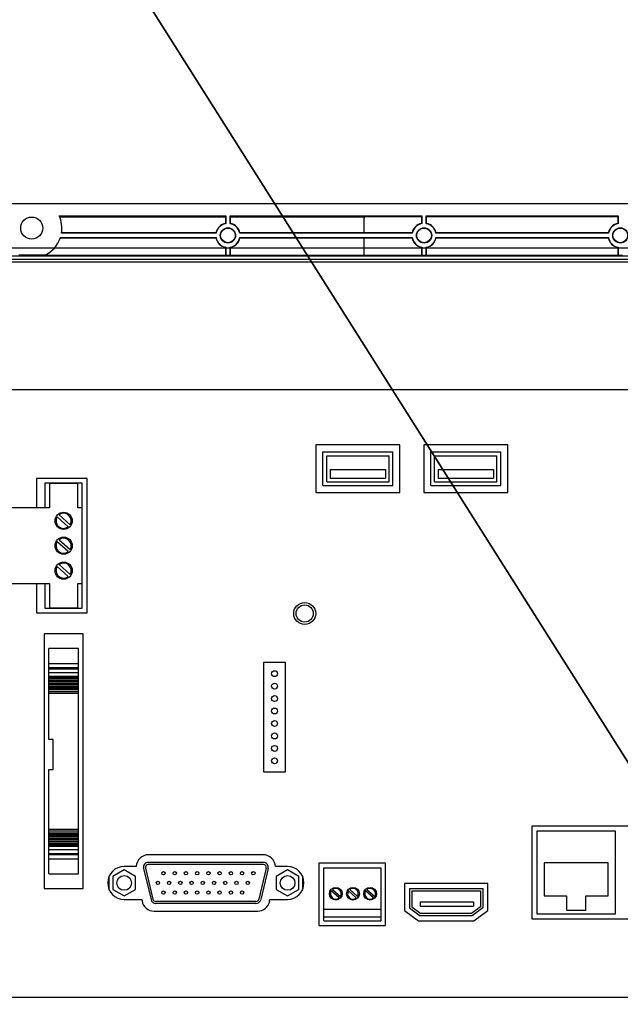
# Model space of a CAD drawing. Header units: millimetres. Extents: x 7187 to 8806, y -3756 to -2918.
# Tile 187 of 250: x 8587 to 8710, y -3584 to -3383. Entities that reach past the tile are written whole.
import ezdxf

# ---------------------------------------------------------------- set-up
doc = ezdxf.new("R2010")
doc.units = ezdxf.units.MM
doc.header["$LTSCALE"] = 3

msp = doc.modelspace()

# ---------------------------------------------------------------- linework, layer by layer
at = {"color": 1, "lineweight": 35}
msp.add_line((8370.85, -2995.7), (8806.09, -3684.48), dxfattribs=at)
at = {"linetype": 'Continuous', "lineweight": 30}
for p, q in [((8391.58, -3420.21), (8787.58, -3420.21)), ((8595.2, -3422.71), (8629.13, -3422.71)), ((8629.08, -3422.9), (8629.13, -3422.71)), ((8629.13, -3422.71), (8629.13, -3424.3)), ((8630.03, -3422.71), (8669.13, -3422.71)), ((8630.03, -3424.3), (8630.03, -3422.71)), ((8630.03, -3422.71), (8630.08, -3422.9)), ((8669.08, -3422.89), (8669.13, -3422.71)), ((8669.13, -3422.71), (8669.13, -3424.3)), ((8670.03, -3422.71), (8709.13, -3422.71)), ((8670.03, -3424.3), (8670.03, -3422.71)), ((8670.03, -3422.71), (8670.08, -3422.89)), ((8709.08, -3422.89), (8709.13, -3422.71)), ((8709.13, -3422.71), (8709.13, -3424.3)), ((8595.28, -3422.9), (8629.08, -3422.9)), ((8629.08, -3422.9), (8629.08, -3424.26)), ((8630.08, -3422.9), (8657.39, -3422.9)), ((8630.08, -3424.26), (8630.08, -3422.9)), ((8657.38, -3426.21), (8657.38, -3423.21)), ((8669.08, -3422.89), (8657.39, -3422.89)), ((8669.08, -3422.89), (8669.08, -3424.26)), ((8709.08, -3422.89), (8670.08, -3422.89)), ((8670.08, -3424.26), (8670.08, -3422.89)), ((8709.08, -3422.89), (8709.08, -3424.26)), ((8627.17, -3426.25), (8595.64, -3426.25)), ((8627.13, -3426.21), (8595.65, -3426.21)), ((8667.17, -3426.25), (8631.99, -3426.25)), ((8657.38, -3426.21), (8632.03, -3426.21)), ((8667.13, -3426.21), (8657.38, -3426.21)), ((8707.17, -3426.25), (8671.99, -3426.25)), ((8707.13, -3426.21), (8672.03, -3426.21)), ((8595.4, -3427.21), (8627.13, -3427.21)), ((8595.41, -3427.16), (8627.17, -3427.16)), ((8631.99, -3427.16), (8667.17, -3427.16)), ((8632.03, -3427.21), (8657.38, -3427.21)), ((8657.38, -3427.2), (8667.13, -3427.2)), ((8657.38, -3430.71), (8657.38, -3427.2)), ((8671.99, -3427.16), (8707.17, -3427.16)), ((8672.03, -3427.2), (8707.13, -3427.2)), ((8592.23, -3430.75), (8586.93, -3430.75)), ((8592.33, -3430.71), (8629.08, -3430.71)), ((8629.08, -3429.16), (8629.08, -3430.71)), ((8629.13, -3430.75), (8629.08, -3430.71)), ((8629.13, -3429.12), (8629.13, -3430.75)), ((8629.13, -3430.75), (8630.03, -3430.75)), ((8630.03, -3430.75), (8630.03, -3429.12)), ((8630.08, -3430.71), (8630.03, -3430.75)), ((8630.08, -3430.71), (8630.08, -3429.16)), ((8630.08, -3430.71), (8657.38, -3430.71)), ((8657.38, -3430.71), (8669.08, -3430.71)), ((8669.08, -3429.15), (8669.08, -3430.71)), ((8669.13, -3430.75), (8669.08, -3430.71)), ((8669.13, -3429.12), (8669.13, -3430.75)), ((8669.13, -3430.75), (8670.03, -3430.75)), ((8670.03, -3430.75), (8670.03, -3429.12)), ((8670.08, -3430.71), (8670.03, -3430.75)), ((8670.08, -3430.71), (8670.08, -3429.15)), ((8670.08, -3430.71), (8709.08, -3430.71)), ((8709.08, -3429.15), (8709.08, -3430.71)), ((8709.13, -3430.75), (8709.08, -3430.71)), ((8709.13, -3429.12), (8709.13, -3430.75)), ((8709.13, -3430.75), (8710.03, -3430.75)), ((8774.78, -3430.92), (8404.38, -3430.92)), ((8774.78, -3431.62), (8404.38, -3431.62)), ((8774.78, -3431.65), (8404.38, -3431.65)), ((8404.45, -3432.08), (8774.7, -3432.08)), ((8758.58, -3458.21), (8571.58, -3458.21)), ((8664.63, -3469.46), (8647.53, -3469.46)), ((8647.53, -3469.46), (8647.53, -3479.16)), ((8648.93, -3477.76), (8648.93, -3470.86)), ((8648.93, -3470.86), (8663.23, -3470.86)), ((8663.23, -3477.76), (8663.23, -3470.86)), ((8664.63, -3479.16), (8664.63, -3469.46)), ((8686.63, -3469.46), (8669.53, -3469.46)), ((8669.53, -3469.46), (8669.53, -3479.16)), ((8670.93, -3477.76), (8670.93, -3470.86)), ((8670.93, -3470.86), (8685.23, -3470.86)), ((8685.23, -3477.76), (8685.23, -3470.86)), ((8686.63, -3479.16), (8686.63, -3469.46)), ((8649.73, -3471.66), (8662.43, -3471.66)), ((8649.73, -3476.96), (8649.73, -3471.66)), ((8662.43, -3476.96), (8662.43, -3471.66)), ((8671.73, -3471.66), (8684.43, -3471.66)), ((8671.73, -3476.96), (8671.73, -3471.66)), ((8684.43, -3476.96), (8684.43, -3471.66)), ((8650.42, -3474.49), (8650.42, -3476.21)), ((8650.42, -3474.49), (8661.74, -3474.49)), ((8661.74, -3474.49), (8661.74, -3476.21)), ((8672.42, -3474.49), (8672.42, -3476.21)), ((8672.42, -3474.49), (8683.74, -3474.49)), ((8683.74, -3474.49), (8683.74, -3476.21)), ((8600.88, -3476.31), (8590.58, -3476.31)), ((8590.58, -3476.31), (8590.58, -3482.31)), ((8600.88, -3503.71), (8600.88, -3476.31)), ((8649.73, -3476.96), (8662.43, -3476.96)), ((8650.42, -3476.21), (8661.74, -3476.21)), ((8671.73, -3476.96), (8684.43, -3476.96)), ((8672.42, -3476.21), (8683.74, -3476.21)), ((8599.88, -3477.28), (8592.28, -3477.28)), ((8592.28, -3477.28), (8592.28, -3482.31)), ((8593.2, -3477.31), (8593.2, -3482.31)), ((8598.95, -3477.31), (8593.2, -3477.31)), ((8598.95, -3482.31), (8598.95, -3477.31)), ((8599.88, -3482.31), (8599.88, -3477.28)), ((8648.93, -3477.76), (8663.23, -3477.76)), ((8670.93, -3477.76), (8685.23, -3477.76)), ((8647.53, -3479.16), (8664.63, -3479.16)), ((8669.53, -3479.16), (8686.63, -3479.16)), ((8593.2, -3482.31), (8584.68, -3482.31)), ((8599.88, -3482.31), (8598.95, -3482.31)), ((8599.88, -3497.71), (8599.88, -3482.31)), ((8597.03, -3486.14), (8594.78, -3484.11)), ((8595.15, -3483.7), (8597.4, -3485.72)), ((8595.15, -3488.78), (8597.4, -3490.8)), ((8597.03, -3491.22), (8594.78, -3489.19)), ((8597.03, -3496.3), (8594.78, -3494.27)), ((8595.15, -3493.86), (8597.4, -3495.88)), ((8584.68, -3497.71), (8593.2, -3497.71)), ((8590.58, -3497.71), (8590.58, -3503.71)), ((8592.28, -3497.71), (8592.28, -3502.73)), ((8593.2, -3497.71), (8593.2, -3502.71)), ((8598.95, -3497.71), (8599.88, -3497.71)), ((8598.95, -3502.71), (8598.95, -3497.71)), ((8599.88, -3502.73), (8599.88, -3497.71)), ((8592.28, -3502.73), (8599.88, -3502.73)), ((8593.2, -3502.71), (8598.95, -3502.71)), ((8590.58, -3503.71), (8600.88, -3503.71)), ((8600.09, -3508.01), (8592.09, -3508.01)), ((8592.09, -3508.01), (8592.09, -3559.93)), ((8600.09, -3559.93), (8600.09, -3508.01)), ((8599.09, -3511.01), (8593.09, -3511.01)), ((8593.09, -3514.07), (8593.09, -3511.01)), ((8599.09, -3514.07), (8599.09, -3511.01)), ((8593.09, -3514.07), (8599.09, -3514.07)), ((8593.09, -3514.87), (8593.09, -3514.07)), ((8593.09, -3514.87), (8599.09, -3514.87)), ((8593.09, -3515.14), (8593.09, -3514.87)), ((8593.09, -3515.14), (8599.09, -3515.14)), ((8593.09, -3515.87), (8593.09, -3515.14)), ((8599.09, -3514.87), (8599.09, -3514.07)), ((8599.09, -3515.14), (8599.09, -3514.87)), ((8599.09, -3515.87), (8599.09, -3515.14)), ((8641.35, -3513.85), (8636.81, -3513.85)), ((8636.81, -3513.85), (8636.81, -3536.17)), ((8641.35, -3536.17), (8641.35, -3513.85)), ((8593.09, -3516.61), (8593.09, -3515.85)), ((8593.09, -3515.87), (8599.09, -3515.87)), ((8593.09, -3516.61), (8599.09, -3516.61)), ((8593.09, -3516.79), (8593.09, -3516.61)), ((8593.09, -3516.79), (8599.09, -3516.79)), ((8593.09, -3517.04), (8593.09, -3516.79)), ((8593.09, -3517.04), (8599.09, -3517.04)), ((8593.09, -3517.34), (8593.09, -3517.04)), ((8599.09, -3516.61), (8599.09, -3515.85)), ((8599.09, -3516.79), (8599.09, -3516.61)), ((8599.09, -3517.04), (8599.09, -3516.79)), ((8599.09, -3517.34), (8599.09, -3517.04)), ((8593.09, -3517.34), (8599.09, -3517.34)), ((8593.09, -3517.66), (8593.09, -3517.34)), ((8593.09, -3517.66), (8599.09, -3517.66)), ((8593.09, -3518), (8593.09, -3517.66)), ((8593.09, -3518), (8599.09, -3518)), ((8593.09, -3518.25), (8593.09, -3518)), ((8593.09, -3518.25), (8599.09, -3518.25)), ((8593.09, -3518.59), (8593.09, -3518.25)), ((8593.09, -3518.59), (8599.09, -3518.59)), ((8593.09, -3518.88), (8593.09, -3518.59)), ((8593.09, -3518.88), (8599.09, -3518.88)), ((8593.09, -3519.17), (8593.09, -3518.88)), ((8593.09, -3519.17), (8599.09, -3519.17)), ((8593.09, -3519.37), (8593.09, -3519.17)), ((8599.09, -3517.66), (8599.09, -3517.34)), ((8599.09, -3518), (8599.09, -3517.66)), ((8599.09, -3518.25), (8599.09, -3518)), ((8599.09, -3518.59), (8599.09, -3518.25)), ((8599.09, -3518.88), (8599.09, -3518.59)), ((8599.09, -3519.17), (8599.09, -3518.88)), ((8599.09, -3519.37), (8599.09, -3519.17)), ((8593.09, -3519.37), (8599.09, -3519.37)), ((8593.09, -3519.73), (8593.09, -3519.37)), ((8593.09, -3519.73), (8599.09, -3519.73)), ((8593.09, -3520.07), (8593.09, -3519.73)), ((8593.09, -3520.07), (8599.09, -3520.07)), ((8593.09, -3529.57), (8593.09, -3520.07)), ((8599.09, -3519.73), (8599.09, -3519.37)), ((8599.09, -3520.07), (8599.09, -3519.73)), ((8599.09, -3547.87), (8599.09, -3520.07)), ((8593.97, -3529.57), (8593.09, -3529.57)), ((8593.97, -3535.67), (8593.97, -3529.57)), ((8593.09, -3535.67), (8593.97, -3535.67)), ((8593.09, -3547.87), (8593.09, -3535.67)), ((8636.81, -3536.17), (8641.35, -3536.17)), ((8729.53, -3547.23), (8691.53, -3547.23)), ((8691.53, -3547.23), (8691.53, -3566.13)), ((8593.09, -3547.87), (8599.09, -3547.87)), ((8593.09, -3548.21), (8593.09, -3547.87)), ((8593.09, -3548.21), (8599.09, -3548.21)), ((8593.09, -3548.57), (8593.09, -3548.21)), ((8593.09, -3548.57), (8599.09, -3548.57)), ((8593.09, -3548.77), (8593.09, -3548.57)), ((8593.09, -3548.77), (8599.09, -3548.77)), ((8593.09, -3549.06), (8593.09, -3548.77)), ((8593.09, -3549.06), (8599.09, -3549.06)), ((8593.09, -3549.35), (8593.09, -3549.06)), ((8593.09, -3549.35), (8599.09, -3549.35)), ((8593.09, -3549.69), (8593.09, -3549.35)), ((8599.09, -3548.21), (8599.09, -3547.87)), ((8599.09, -3548.57), (8599.09, -3548.21)), ((8599.09, -3548.77), (8599.09, -3548.57)), ((8599.09, -3549.06), (8599.09, -3548.77)), ((8599.09, -3549.35), (8599.09, -3549.06)), ((8599.09, -3549.69), (8599.09, -3549.35)), ((8692.53, -3548.23), (8692.53, -3565.13)), ((8708.63, -3548.23), (8692.53, -3548.23)), ((8708.63, -3565.13), (8708.63, -3548.23)), ((8593.09, -3549.69), (8599.09, -3549.69)), ((8593.09, -3549.94), (8593.09, -3549.69)), ((8593.09, -3549.94), (8599.09, -3549.94)), ((8593.09, -3550.28), (8593.09, -3549.94)), ((8593.09, -3550.28), (8599.09, -3550.28)), ((8593.09, -3550.6), (8593.09, -3550.28)), ((8593.09, -3550.6), (8599.09, -3550.6)), ((8593.09, -3550.9), (8593.09, -3550.6)), ((8593.09, -3550.9), (8599.09, -3550.9)), ((8593.09, -3551.15), (8593.09, -3550.9)), ((8593.09, -3551.15), (8599.09, -3551.15)), ((8593.09, -3551.33), (8593.09, -3551.15)), ((8593.09, -3551.33), (8599.09, -3551.33)), ((8593.09, -3552.09), (8593.09, -3551.33)), ((8599.09, -3549.94), (8599.09, -3549.69)), ((8599.09, -3550.28), (8599.09, -3549.94)), ((8599.09, -3550.6), (8599.09, -3550.28)), ((8599.09, -3550.9), (8599.09, -3550.6)), ((8599.09, -3551.15), (8599.09, -3550.9)), ((8599.09, -3551.33), (8599.09, -3551.15)), ((8599.09, -3552.09), (8599.09, -3551.33)), ((8599.09, -3552.07), (8593.09, -3552.07)), ((8593.09, -3552.8), (8593.09, -3552.07)), ((8593.09, -3552.8), (8599.09, -3552.8)), ((8593.09, -3553.07), (8593.09, -3552.8)), ((8599.09, -3553.07), (8593.09, -3553.07)), ((8593.09, -3553.87), (8593.09, -3553.07)), ((8599.09, -3552.8), (8599.09, -3552.07)), ((8599.09, -3553.07), (8599.09, -3552.8)), ((8599.09, -3553.87), (8599.09, -3553.07)), ((8636.76, -3553.06), (8613.4, -3553.06)), ((8593.09, -3553.87), (8599.09, -3553.87)), ((8593.09, -3556.93), (8593.09, -3553.87)), ((8599.09, -3556.93), (8599.09, -3553.87)), ((8636.81, -3554.63), (8613.35, -3554.63)), ((8636.81, -3555.03), (8613.35, -3555.03)), ((8661.73, -3554.76), (8648.13, -3554.76)), ((8648.13, -3554.76), (8648.13, -3567.51)), ((8661.73, -3567.51), (8661.73, -3554.76)), ((8707.13, -3554.73), (8694.03, -3554.73)), ((8694.03, -3554.73), (8694.03, -3561.43)), ((8707.13, -3561.43), (8707.13, -3554.73)), ((8593.09, -3556.93), (8599.09, -3556.93)), ((8608.42, -3556.16), (8606.12, -3557.48)), ((8610.9, -3555.46), (8608.42, -3555.46)), ((8610.71, -3557.48), (8608.42, -3556.16)), ((8612.37, -3555.86), (8613.9, -3562.22)), ((8612.76, -3555.77), (8614.28, -3562.13)), ((8637.4, -3555.77), (8635.87, -3562.13)), ((8637.78, -3555.86), (8636.26, -3562.22)), ((8641.74, -3555.46), (8639.26, -3555.46)), ((8641.74, -3556.16), (8639.45, -3557.48)), ((8644.04, -3557.48), (8641.74, -3556.16)), ((8649.13, -3555.76), (8660.73, -3555.76)), ((8649.13, -3564.16), (8649.13, -3555.76)), ((8660.73, -3555.76), (8660.73, -3564.16)), ((8605.33, -3557.51), (8605.33, -3560.1)), ((8606.12, -3557.48), (8606.12, -3560.13)), ((8610.71, -3560.13), (8610.71, -3557.48)), ((8639.45, -3557.48), (8639.44, -3560.13)), ((8644.03, -3560.13), (8644.04, -3557.48)), ((8644.83, -3560.1), (8644.83, -3557.51)), ((8682.58, -3558.91), (8665.58, -3558.91)), ((8665.58, -3558.91), (8665.58, -3564.42)), ((8682.58, -3564.42), (8682.58, -3558.91)), ((8592.09, -3559.93), (8600.09, -3559.93)), ((8606.12, -3560.13), (8608.42, -3561.46)), ((8608.42, -3561.46), (8610.71, -3560.13)), ((8639.44, -3560.13), (8641.74, -3561.46)), ((8641.74, -3561.46), (8644.03, -3560.13)), ((8652.26, -3561.87), (8650.65, -3560.42)), ((8650.91, -3560.13), (8652.52, -3561.58)), ((8655.75, -3561.88), (8654.14, -3560.44)), ((8654.43, -3560.12), (8656.03, -3561.56)), ((8659.26, -3561.87), (8657.65, -3560.42)), ((8657.91, -3560.13), (8659.52, -3561.58)), ((8666.58, -3559.91), (8681.58, -3559.91)), ((8666.58, -3559.91), (8666.58, -3563.91)), ((8667.08, -3560.41), (8667.08, -3563.66)), ((8667.08, -3560.41), (8681.08, -3560.41)), ((8681.08, -3560.41), (8681.08, -3563.66)), ((8681.58, -3559.91), (8681.58, -3563.91)), ((8694.03, -3561.43), (8698.58, -3561.43)), ((8698.58, -3561.43), (8698.58, -3564.33)), ((8702.58, -3564.33), (8702.58, -3561.43)), ((8702.58, -3561.43), (8707.13, -3561.43)), ((8608.42, -3562.16), (8612.01, -3562.16)), ((8612.01, -3562.16), (8612.07, -3562.48)), ((8635.29, -3562.59), (8614.87, -3562.59)), ((8635.29, -3562.99), (8614.87, -3562.99)), ((8638.09, -3562.48), (8638.15, -3562.16)), ((8638.15, -3562.16), (8641.74, -3562.16)), ((8668.78, -3562.68), (8668.78, -3563.58)), ((8668.78, -3562.68), (8679.64, -3562.68)), ((8679.64, -3562.68), (8679.64, -3563.58)), ((8614.53, -3564.56), (8635.63, -3564.56)), ((8649.13, -3564.16), (8660.73, -3564.16)), ((8649.13, -3565.75), (8649.13, -3564.16)), ((8660.73, -3564.16), (8660.73, -3565.75)), ((8665.58, -3564.42), (8668.45, -3566.51)), ((8666.58, -3563.91), (8668.78, -3565.51)), ((8667.08, -3563.66), (8668.94, -3565.01)), ((8668.78, -3563.58), (8679.64, -3563.58)), ((8679.22, -3565.01), (8668.94, -3565.01)), ((8681.08, -3563.66), (8679.22, -3565.01)), ((8681.58, -3563.91), (8679.38, -3565.51)), ((8679.7, -3566.51), (8682.58, -3564.42)), ((8692.53, -3565.13), (8708.63, -3565.13)), ((8698.58, -3564.33), (8702.58, -3564.33)), ((8649.13, -3565.75), (8660.73, -3565.75)), ((8649.13, -3566.51), (8649.13, -3565.75)), ((8649.13, -3566.51), (8660.73, -3566.51)), ((8660.73, -3565.75), (8660.73, -3566.51)), ((8668.45, -3566.51), (8679.7, -3566.51)), ((8679.38, -3565.51), (8668.78, -3565.51)), ((8691.53, -3566.13), (8729.63, -3566.13)), ((8648.13, -3567.51), (8661.73, -3567.51)), ((8758.58, -3582.21), (8571.58, -3582.21))]:
    msp.add_line(p, q, dxfattribs=at)
at = {"color": 3, "linetype": 'Continuous', "lineweight": 30}
msp.add_line((8398.58, -3429.21), (8780.58, -3429.21), dxfattribs=at)
at = {"linetype": 'Continuous', "lineweight": 30, "flags": 128}
for points in [[(8629.13, -3424.3), (8629.12, -3424.29), (8629.08, -3424.26)], [(8630.03, -3424.3), (8630.04, -3424.29), (8630.08, -3424.26)], [(8669.13, -3424.3), (8669.12, -3424.29), (8669.08, -3424.26)], [(8670.03, -3424.3), (8670.04, -3424.29), (8670.08, -3424.26)], [(8709.13, -3424.3), (8709.12, -3424.29), (8709.08, -3424.26)], [(8627.17, -3426.25), (8627.17, -3426.25), (8627.13, -3426.21)], [(8631.99, -3426.25), (8631.99, -3426.25), (8632.03, -3426.21)], [(8667.17, -3426.25), (8667.17, -3426.25), (8667.13, -3426.21)], [(8671.99, -3426.25), (8671.99, -3426.25), (8672.03, -3426.21)], [(8707.17, -3426.25), (8707.17, -3426.25), (8707.13, -3426.21)], [(8627.17, -3427.16), (8627.17, -3427.16), (8627.13, -3427.21)], [(8631.99, -3427.16), (8631.99, -3427.16), (8632.03, -3427.21)], [(8667.17, -3427.16), (8667.17, -3427.16), (8667.13, -3427.2)], [(8671.99, -3427.16), (8671.99, -3427.16), (8672.03, -3427.2)], [(8707.17, -3427.16), (8707.17, -3427.16), (8707.13, -3427.2)], [(8629.13, -3429.12), (8629.12, -3429.12), (8629.08, -3429.16)], [(8630.03, -3429.12), (8630.04, -3429.12), (8630.08, -3429.16)], [(8669.13, -3429.12), (8669.12, -3429.12), (8669.08, -3429.15)], [(8670.03, -3429.12), (8670.04, -3429.12), (8670.08, -3429.15)], [(8709.13, -3429.12), (8709.12, -3429.12), (8709.08, -3429.15)]]:
    msp.add_lwpolyline(points, dxfattribs=at)
at = {"linetype": 'Continuous', "lineweight": 30}
for centre, radius in [((8589.58, -3425.21), 2.25), ((8629.58, -3426.71), 1.55), ((8629.58, -3426.71), 1.5), ((8669.58, -3426.71), 1.55), ((8669.58, -3426.71), 1.5), ((8709.58, -3426.71), 1.55), ((8709.58, -3426.71), 1.5), ((8596.08, -3484.93), 1.75), ((8596.08, -3490.01), 1.75), ((8596.08, -3495.09), 1.75), ((8645.24, -3503.84), 2.25), ((8645.24, -3503.84), 1.75), ((8639.08, -3516.12), 0.603), ((8639.08, -3518.66), 0.603), ((8639.08, -3521.2), 0.603), ((8639.08, -3523.74), 0.603), ((8639.08, -3526.28), 0.603), ((8639.08, -3528.82), 0.603), ((8639.08, -3531.36), 0.603), ((8639.08, -3533.9), 0.603), ((8608.42, -3558.81), 1.5), ((8616.44, -3556.83), 0.343), ((8618.73, -3556.83), 0.343), ((8621.02, -3556.83), 0.343), ((8623.31, -3556.83), 0.343), ((8625.6, -3556.83), 0.343), ((8627.89, -3556.83), 0.343), ((8630.18, -3556.83), 0.343), ((8632.47, -3556.83), 0.343), ((8634.76, -3556.83), 0.343), ((8641.74, -3558.81), 1.5), ((8615.3, -3558.81), 0.343), ((8617.59, -3558.81), 0.343), ((8619.88, -3558.81), 0.343), ((8622.17, -3558.81), 0.343), ((8624.46, -3558.81), 0.343), ((8626.75, -3558.81), 0.343), ((8629.04, -3558.81), 0.343), ((8631.33, -3558.81), 0.343), ((8633.62, -3558.81), 0.343), ((8616.44, -3560.79), 0.343), ((8618.73, -3560.79), 0.343), ((8621.02, -3560.79), 0.343), ((8623.31, -3560.79), 0.343), ((8625.6, -3560.79), 0.343), ((8627.89, -3560.79), 0.343), ((8630.18, -3560.79), 0.343), ((8632.47, -3560.79), 0.343), ((8651.58, -3561.01), 1.3), ((8655.08, -3561.01), 1.3), ((8658.58, -3561.01), 1.3)]:
    msp.add_circle(centre, radius, dxfattribs=at)
for centre, radius, start, end in [((8589.58, -3425.21), 6.15, 350.1886, 23.9699), ((8629.58, -3426.71), 2.5, 101.537, 168.463), ((8629.58, -3426.71), 2.45, 100.6227, 169.3773), ((8629.58, -3426.71), 2.45, 10.6227, 79.3773), ((8629.58, -3426.71), 2.5, 11.537, 78.463), ((8660.88, -3423.21), 3.5, 174.748, 180), ((8669.58, -3426.71), 2.5, 101.4716, 168.5284), ((8669.58, -3426.71), 2.45, 100.6227, 169.3773), ((8669.58, -3426.71), 2.45, 10.6227, 79.3773), ((8669.58, -3426.71), 2.5, 11.4716, 78.5284), ((8709.58, -3426.71), 2.5, 101.4716, 168.5284), ((8709.58, -3426.71), 2.45, 100.6227, 169.3773), ((8589.58, -3425.21), 6.15, 295.5627, 341.4943), ((8629.58, -3426.71), 2.5, 191.537, 258.463), ((8629.58, -3426.71), 2.45, 190.6227, 259.3773), ((8629.58, -3426.71), 2.45, 280.6227, 349.3773), ((8629.58, -3426.71), 2.5, 281.537, 348.463), ((8669.58, -3426.71), 2.5, 191.4716, 258.5284), ((8669.58, -3426.71), 2.45, 190.6227, 259.3773), ((8669.58, -3426.71), 2.45, 280.6227, 349.3773), ((8669.58, -3426.71), 2.5, 281.4716, 348.5284), ((8709.58, -3426.71), 2.5, 191.4716, 258.5284), ((8709.58, -3426.71), 2.45, 190.6227, 259.3773), ((8596.08, -3484.93), 1.54, 147.8335, 308.2469), ((8596.08, -3484.93), 1.54, 328.8543, 127.2261), ((8596.08, -3490.01), 1.54, 328.8543, 127.2261), ((8596.08, -3490.01), 1.54, 147.8335, 308.2469), ((8596.08, -3495.09), 1.54, 147.8335, 308.2469), ((8596.08, -3495.09), 1.54, 328.8543, 127.2261), ((8613.4, -3555.56), 2.5, 90, 177.7076), ((8636.76, -3555.56), 2.5, 2.2924, 90), ((8613.35, -3555.63), 1, 89.9771, 193.4771), ((8613.35, -3555.63), 0.6, 89.9695, 193.4847), ((8636.81, -3555.63), 1, 346.5229, 90), ((8636.81, -3555.63), 0.6, 346.5153, 90), ((8608.42, -3558.81), 3.35, 90, 270), ((8641.74, -3558.81), 3.35, 270, 90), ((8651.58, -3561.01), 1.1, 147.8335, 308.2469), ((8651.58, -3561.01), 1.1, 328.8543, 127.2261), ((8655.08, -3561.01), 1.1, 148.824, 307.2564), ((8655.08, -3561.01), 1.1, 329.9508, 126.1296), ((8658.58, -3561.01), 1.1, 147.8335, 308.2469), ((8658.58, -3561.01), 1.1, 328.8543, 127.2261), ((8614.53, -3562.06), 2.5, 189.8658, 270), ((8614.87, -3561.99), 1, 193.4771, 269.9771), ((8614.87, -3561.99), 0.601, 193.4847, 269.9695), ((8635.29, -3561.99), 0.601, 270.0305, 346.5153), ((8635.29, -3561.99), 1, 270.0229, 346.5229), ((8635.63, -3562.06), 2.5, 270, 350.1342)]:
    msp.add_arc(centre, radius, start, end, dxfattribs=at)

doc.saveas('drawing.dxf')
